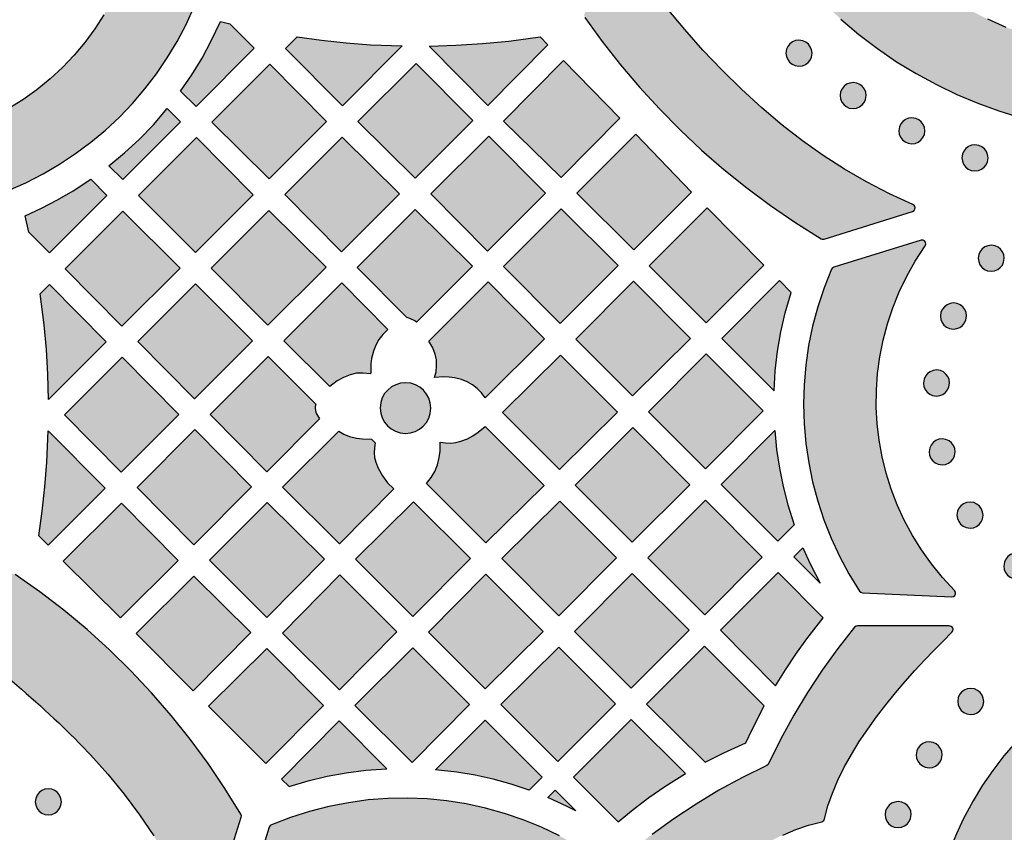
# Model space of a CAD drawing. Header units: millimetres. Extents: x -575 to 893, y -1168 to -690.
# Tile 55 of 72: x 342 to 469, y -888 to -783. Entities that reach past the tile are written whole.
import ezdxf

# ---------------------------------------------------------------- set-up
doc = ezdxf.new("R2010")
doc.units = ezdxf.units.MM
doc.layers.add('pattern', color=7, linetype='Continuous', true_color=0x000000)

msp = doc.modelspace()

# ---------------------------------------------------------------- hatches: boundary and pattern name
at = {"layer": 'pattern'}
for points in [[(526.09, -783.13), (528.85, -780.61), (531.49, -777.99), (534.03, -775.26), (536.45, -772.44), (538.75, -769.51), (540.93, -766.5), (542.99, -763.4), (544.92, -760.22), (546.72, -756.95), (548.42, -753.54), (548.47, -753.4), (548.43, -753.15), (543.55, -741.61), (543.42, -741.42), (543.22, -741.33), (543.01, -741.32), (542.82, -741.41), (542.66, -741.62), (541.28, -744.91), (539.78, -748.14), (538.14, -751.3), (536.38, -754.39), (534.5, -757.4), (532.49, -760.32), (530.37, -763.17), (528.13, -765.92), (525.78, -768.59), (523.32, -771.16), (520.76, -773.63), (517.97, -776.1), (515.89, -777.77), (513.73, -779.31), (511.52, -780.71), (509.24, -781.98), (506.91, -783.11), (504.54, -784.11), (502.12, -784.98), (499.67, -785.71), (497.19, -786.31), (494.68, -786.77), (492.16, -787.09), (489.63, -787.28), (487.08, -787.33), (484.54, -787.25), (482, -787.03), (479.48, -786.68), (476.97, -786.18), (474.48, -785.55), (472.02, -784.78), (469.59, -783.88), (467.21, -782.83), (464.87, -781.65), (462.58, -780.33), (460.28, -778.82), (457.53, -776.81), (454.88, -774.68), (452.33, -772.44), (449.89, -770.09), (447.56, -767.65), (445.35, -765.1), (443.24, -762.46), (441.26, -759.73), (439.4, -756.92), (437.66, -754.02), (436.05, -751.04), (434.58, -747.99), (433.23, -744.86), (432, -741.6), (431.87, -741.4), (431.68, -741.3), (431.46, -741.29), (431.26, -741.38), (431.1, -741.58), (426.28, -753.34), (426.24, -753.49), (426.29, -753.73), (427.93, -757), (429.7, -760.19), (431.59, -763.31), (433.61, -766.34), (435.74, -769.29), (437.98, -772.16), (440.33, -774.94), (442.8, -777.62), (445.37, -780.21), (448.19, -782.82), (450.52, -784.79), (452.93, -786.63), (455.4, -788.32), (457.94, -789.87), (460.54, -791.28), (463.19, -792.55), (465.89, -793.68), (468.63, -794.67), (471.4, -795.53), (474.21, -796.24), (477.04, -796.81), (479.89, -797.24), (482.76, -797.53), (485.63, -797.68), (488.51, -797.7), (491.39, -797.57), (494.25, -797.3), (497.11, -796.89), (499.95, -796.34), (502.76, -795.65), (505.54, -794.82), (508.29, -793.85), (510.99, -792.74), (513.66, -791.49), (516.27, -790.1), (518.82, -788.57), (521.31, -786.9), (523.73, -785.09)], [(340.06, -804.96), (340.23, -805.02), (340.48, -804.99), (342.76, -803.98), (344.98, -802.84), (347.12, -801.59), (349.19, -800.22), (351.16, -798.75), (353.06, -797.17), (354.85, -795.49), (356.56, -793.71), (358.16, -791.84), (359.66, -789.88), (361.05, -787.84), (362.33, -785.71), (363.49, -783.51), (364.59, -781.09), (364.64, -780.9), (364.56, -780.66), (357.62, -769.01), (356.93, -772.35), (356.36, -774.43), (355.66, -776.46), (354.85, -778.46), (353.91, -780.39), (352.85, -782.27), (351.68, -784.08), (350.4, -785.82), (349.01, -787.48), (347.51, -789.06), (345.9, -790.55), (344.19, -791.95), (342.38, -793.24), (340.47, -794.42), (338.47, -795.49), (336.38, -796.44), (334.23, -797.25), (332.78, -797.71), (328.75, -798.78)], [(437.98, -794.3), (435.33, -791.87), (432.79, -789.37), (430.35, -786.81), (428, -784.17), (425.73, -781.46), (423.56, -778.67), (421.47, -775.79), (419.16, -772.37), (419.01, -772.22), (418.82, -772.15), (418.63, -772.16), (418.45, -772.26), (418.3, -772.47), (415.01, -782.18), (414.98, -782.38), (415.07, -782.61), (417.32, -785.71), (419.68, -788.71), (422.15, -791.62), (424.72, -794.43), (427.4, -797.14), (430.18, -799.75), (433.05, -802.25), (436.02, -804.64), (439.08, -806.92), (442.23, -809.08), (445.62, -811.22), (445.77, -811.28), (446.01, -811.27), (457.46, -807.72), (457.66, -807.59), (457.77, -807.4), (457.79, -807.19), (457.71, -806.98), (457.51, -806.82), (454.46, -805.4), (451.52, -803.87), (448.66, -802.22), (445.9, -800.45), (443.21, -798.55), (440.59, -796.52)], [(367.92, -783.11), (369.15, -783.41), (372.3, -786.59), (364.78, -794.11), (362.78, -792.14), (364.23, -790.02), (365.55, -787.85), (366.75, -785.61)], [(377.86, -785.12), (381.02, -785.55), (384.19, -785.88), (387.36, -786.12), (391.43, -786.28), (383.7, -794.02), (376.36, -786.61)], [(394.92, -786.3), (398.37, -786.2), (401.81, -785.99), (405.24, -785.66), (409.29, -785.12), (410.28, -786.13), (402.52, -793.98)], [(444.46, -787.22), (444.4, -786.79), (444.24, -786.39), (443.99, -786.05), (443.66, -785.79), (443.27, -785.61), (442.77, -785.54), (442.33, -785.6), (441.94, -785.76), (441.6, -786.01), (441.34, -786.34), (441.16, -786.72), (441.09, -787.22), (441.15, -787.66), (441.31, -788.06), (441.56, -788.39), (441.89, -788.66), (442.27, -788.83), (442.77, -788.91), (443.21, -788.85), (443.6, -788.69), (443.94, -788.44), (444.21, -788.11), (444.38, -787.72)], [(404.55, -796.01), (412.32, -788.15), (419.59, -795.62), (411.99, -803.31)], [(374.33, -788.64), (366.81, -796.16), (374.22, -803.49), (381.67, -796.05)], [(385.71, -796.05), (393.13, -803.39), (400.57, -795.95), (393.23, -788.54)], [(451.45, -792.71), (451.4, -792.27), (451.23, -791.87), (450.98, -791.54), (450.66, -791.27), (450.27, -791.1), (449.77, -791.02), (449.33, -791.08), (448.94, -791.24), (448.6, -791.49), (448.34, -791.82), (448.16, -792.21), (448.08, -792.71), (448.14, -793.14), (448.3, -793.54), (448.56, -793.88), (448.88, -794.14), (449.27, -794.32), (449.77, -794.39), (450.21, -794.34), (450.6, -794.17), (450.94, -793.92), (451.2, -793.59), (451.38, -793.21)], [(353.51, -801.81), (355.53, -800.13), (357.44, -798.35), (359.25, -796.48), (361.05, -794.39), (362.78, -796.11), (355.3, -803.58)], [(459.06, -797.27), (459.01, -796.83), (458.85, -796.43), (458.59, -796.1), (458.27, -795.83), (457.88, -795.66), (457.38, -795.58), (456.94, -795.64), (456.55, -795.8), (456.21, -796.05), (455.95, -796.38), (455.77, -796.77), (455.69, -797.27), (455.75, -797.7), (455.91, -798.1), (456.17, -798.44), (456.49, -798.7), (456.88, -798.88), (457.38, -798.95), (457.82, -798.9), (458.21, -798.73), (458.55, -798.48), (458.81, -798.15), (458.99, -797.77)], [(364.83, -798.14), (357.35, -805.62), (364.69, -813.03), (372.17, -805.55)], [(376.25, -805.52), (383.59, -812.93), (391.1, -805.42), (383.69, -798.08)], [(395.15, -805.41), (402.49, -812.82), (409.97, -805.35), (402.63, -797.94)], [(428.88, -805.19), (421.65, -797.72), (414.03, -805.33), (421.39, -812.68)], [(467.23, -800.77), (467.17, -800.33), (467.01, -799.94), (466.75, -799.6), (466.43, -799.34), (466.04, -799.16), (465.54, -799.09), (465.1, -799.14), (464.71, -799.31), (464.37, -799.56), (464.11, -799.89), (463.93, -800.27), (463.86, -800.77), (463.91, -801.21), (464.07, -801.6), (464.33, -801.94), (464.65, -802.21), (465.04, -802.38), (465.54, -802.46), (465.98, -802.4), (466.37, -802.24), (466.71, -801.99), (466.97, -801.66), (467.15, -801.27)], [(342.65, -808.25), (344.78, -807.28), (346.85, -806.21), (348.87, -805.04), (351.17, -803.53), (353.25, -805.63), (345.81, -813.06), (343.15, -810.37)], [(393.29, -822.02), (393.06, -821.86), (392.42, -821.53), (392.02, -821.44), (385.6, -814.96), (393.13, -807.43), (400.54, -814.77)], [(419.38, -814.69), (411.99, -807.37), (404.55, -814.81), (411.87, -822.19)], [(423.39, -814.72), (430.76, -822.1), (438.22, -814.64), (430.88, -807.23)], [(355.29, -807.68), (347.85, -815.12), (355.19, -822.53), (362.7, -815.02)], [(381.6, -814.92), (374.19, -807.58), (366.75, -815.02), (374.08, -822.43)], [(446.97, -815.18), (446.01, -817.6), (445.2, -820.05), (444.54, -822.54), (444.02, -825.05), (443.66, -827.57), (443.44, -830.11), (443.37, -832.64), (443.45, -835.18), (443.67, -837.7), (444.03, -840.21), (444.54, -842.7), (445.19, -845.16), (445.99, -847.58), (446.93, -849.96), (448.01, -852.29), (449.23, -854.57), (450.62, -856.82), (450.76, -856.97), (451, -857.04), (462.54, -857.56), (462.77, -857.51), (462.94, -857.37), (463.03, -857.18), (463.03, -856.96), (462.9, -856.74), (461.34, -855.06), (459.91, -853.31), (458.61, -851.49), (457.44, -849.61), (456.39, -847.66), (455.48, -845.67), (454.7, -843.63), (454.05, -841.55), (453.53, -839.45), (453.14, -837.31), (452.89, -835.16), (452.77, -833), (452.79, -830.83), (452.94, -828.67), (453.23, -826.51), (453.65, -824.37), (454.21, -822.25), (454.9, -820.15), (455.74, -818.1), (456.71, -816.08), (457.82, -814.11), (459.11, -812.14), (459.2, -811.91), (459.16, -811.69), (459.03, -811.5), (458.83, -811.4), (458.57, -811.41), (447.27, -814.91), (447.12, -814.98)], [(469.33, -813.75), (469.27, -813.32), (469.11, -812.92), (468.86, -812.58), (468.53, -812.32), (468.14, -812.14), (467.64, -812.07), (467.21, -812.13), (466.81, -812.29), (466.48, -812.54), (466.21, -812.87), (466.03, -813.25), (465.96, -813.75), (466.02, -814.19), (466.18, -814.59), (466.43, -814.92), (466.76, -815.19), (467.14, -815.36), (467.64, -815.44), (468.08, -815.38), (468.48, -815.22), (468.81, -814.97), (469.08, -814.64), (469.25, -814.25)], [(345.69, -832.02), (345.6, -828.79), (345.41, -825.58), (345.12, -822.37), (344.62, -818.34), (345.82, -817.14), (353.16, -824.55)], [(364.58, -831.92), (372.09, -824.42), (364.69, -817.08), (357.25, -824.51)], [(383.86, -829.17), (383.03, -829.63), (382.06, -830.33), (376.12, -824.44), (383.62, -816.95), (389.58, -822.97), (388.94, -823.6), (388.42, -824.26), (388.01, -824.98), (387.71, -825.77), (387.49, -826.72), (387.4, -827.41), (387.38, -828.61), (387.28, -828.71), (386.38, -828.6), (385.53, -828.64), (384.7, -828.83)], [(395.62, -829.18), (395.82, -828.44), (395.9, -827.68), (395.87, -826.91), (395.72, -826.16), (395.4, -825.33), (394.9, -824.46), (402.56, -816.8), (409.87, -824.18), (402.16, -831.81), (401.69, -831.18), (401.14, -830.62), (400.52, -830.15), (399.85, -829.76), (399.13, -829.46), (398.2, -829.23), (397.5, -829.14), (396.8, -829.11)], [(428.74, -824.15), (421.36, -816.71), (413.9, -824.24), (421.24, -831.57)], [(441.75, -818.17), (440.23, -816.65), (432.81, -824.14), (439.55, -830.89), (439.71, -828.32), (440, -825.79), (440.43, -823.29), (440.99, -820.81)], [(464.43, -821.23), (464.38, -820.79), (464.21, -820.4), (463.96, -820.06), (463.63, -819.8), (463.25, -819.62), (462.75, -819.54), (462.31, -819.6), (461.92, -819.76), (461.58, -820.02), (461.32, -820.34), (461.14, -820.73), (461.06, -821.23), (461.12, -821.67), (461.28, -822.06), (461.53, -822.4), (461.86, -822.66), (462.25, -822.84), (462.75, -822.92), (463.18, -822.86), (463.58, -822.7), (463.92, -822.44), (464.18, -822.12), (464.36, -821.73)], [(355.08, -841.42), (362.56, -833.95), (355.22, -826.54), (347.75, -834.01)], [(380.25, -832.64), (380.18, -832.93), (380.17, -833.21), (380.27, -833.65), (380.37, -833.87), (380.76, -834.54), (373.94, -841.37), (366.6, -833.96), (374.11, -826.45)], [(419.28, -833.66), (411.9, -826.29), (404.41, -833.71), (411.79, -841.08)], [(430.75, -826.13), (423.3, -833.64), (430.68, -841.01), (438.12, -833.51)], [(462.25, -829.9), (462.19, -829.46), (462.03, -829.06), (461.78, -828.73), (461.45, -828.46), (461.06, -828.29), (460.56, -828.21), (460.13, -828.27), (459.73, -828.43), (459.4, -828.68), (459.13, -829.01), (458.95, -829.4), (458.88, -829.9), (458.94, -830.34), (459.1, -830.73), (459.35, -831.07), (459.68, -831.33), (460.06, -831.51), (460.56, -831.58), (461, -831.53), (461.4, -831.36), (461.73, -831.11), (462, -830.78), (462.17, -830.4)], [(395.14, -833.13), (395.08, -832.48), (394.89, -831.87), (394.6, -831.32), (394.2, -830.84), (393.73, -830.44), (393.18, -830.13), (392.58, -829.93), (391.87, -829.86), (391.22, -829.92), (390.61, -830.11), (390.05, -830.41), (389.57, -830.8), (389.17, -831.27), (388.87, -831.82), (388.67, -832.43), (388.59, -833.13), (388.66, -833.79), (388.84, -834.39), (389.14, -834.95), (389.53, -835.43), (390.01, -835.83), (390.56, -836.13), (391.16, -836.33), (391.87, -836.41), (392.52, -836.34), (393.13, -836.15), (393.68, -835.86), (394.17, -835.47), (394.57, -834.99), (394.87, -834.44), (395.07, -833.84)], [(402.16, -835.51), (409.79, -843.14), (402.28, -850.58), (394.59, -842.89), (395.21, -842.14), (395.68, -841.35), (396.02, -840.49), (396.24, -839.54), (396.34, -838.73), (396.36, -837.54), (397.06, -837.64), (397.73, -837.66), (398.39, -837.6), (399.03, -837.44), (399.88, -837.1), (400.59, -836.71), (401.25, -836.27)], [(345.66, -836.07), (353.01, -843.49), (345.63, -850.87), (344.42, -849.65), (344.87, -846.49), (345.22, -843.32), (345.47, -840.14)], [(364.48, -850.82), (371.96, -843.34), (364.62, -835.93), (357.14, -843.41)], [(383.23, -836.13), (383.91, -836.52), (384.63, -836.82), (385.54, -837.03), (386.3, -837.13), (387.47, -837.14), (387.96, -837.62), (387.84, -838.28), (387.81, -838.91), (387.87, -839.52), (388.02, -840.13), (388.34, -840.93), (388.9, -841.91), (389.56, -842.79), (390.37, -843.6), (383.35, -850.7), (375.97, -843.38)], [(413.83, -843.12), (421.18, -850.47), (428.67, -843.05), (421.28, -835.67)], [(442.15, -848.26), (440.04, -850.37), (432.7, -843.04), (439.64, -836.04), (439.88, -838.49), (440.24, -840.9), (440.72, -843.28), (441.32, -845.64)], [(462.98, -838.8), (462.92, -838.37), (462.76, -837.97), (462.51, -837.63), (462.18, -837.37), (461.79, -837.19), (461.29, -837.12), (460.86, -837.17), (460.46, -837.34), (460.12, -837.59), (459.86, -837.92), (459.68, -838.3), (459.61, -838.8), (459.67, -839.24), (459.83, -839.64), (460.08, -839.97), (460.41, -840.24), (460.79, -840.41), (461.29, -840.49), (461.73, -840.43), (462.12, -840.27), (462.46, -840.02), (462.73, -839.69), (462.9, -839.3)], [(362.46, -852.84), (355.12, -845.43), (347.6, -852.95), (355.02, -860.28)], [(373.92, -860.22), (381.37, -852.69), (373.98, -845.37), (366.52, -852.83)], [(392.92, -845.26), (385.41, -852.7), (392.82, -860.11), (400.26, -852.6)], [(411.72, -860.01), (419.16, -852.5), (411.82, -845.16), (404.31, -852.6)], [(430.68, -845.07), (423.23, -852.52), (430.58, -859.87), (438.03, -852.41)], [(466.58, -846.99), (466.53, -846.55), (466.36, -846.15), (466.11, -845.82), (465.78, -845.55), (465.4, -845.37), (464.9, -845.3), (464.46, -845.36), (464.07, -845.52), (463.73, -845.77), (463.46, -846.1), (463.29, -846.49), (463.21, -846.99), (463.27, -847.42), (463.43, -847.82), (463.68, -848.16), (464.01, -848.42), (464.4, -848.6), (464.9, -848.67), (465.34, -848.61), (465.73, -848.45), (466.07, -848.2), (466.33, -847.87), (466.51, -847.49)], [(445.5, -855.8), (442.11, -852.39), (443.28, -851.22), (444.25, -853.36)], [(472.64, -853.57), (472.59, -853.13), (472.42, -852.74), (472.17, -852.4), (471.84, -852.14), (471.46, -851.96), (470.96, -851.89), (470.52, -851.94), (470.13, -852.1), (469.79, -852.36), (469.52, -852.68), (469.35, -853.07), (469.27, -853.57), (469.33, -854.01), (469.49, -854.4), (469.74, -854.74), (470.07, -855.01), (470.46, -855.18), (470.96, -855.26), (471.39, -855.2), (471.79, -855.04), (472.13, -854.79), (472.39, -854.46), (472.57, -854.07)], [(328.72, -859.09), (331.37, -860.96), (333.99, -862.88), (336.57, -864.86), (339.1, -866.9), (341.59, -868.99), (344.03, -871.14), (346.43, -873.33), (348.77, -875.58), (351.14, -878), (353.38, -880.51), (355.49, -883.1), (357.47, -885.76), (359.31, -888.48), (361.03, -891.27), (362.61, -894.11), (364.05, -897.01), (365.36, -899.95), (365.88, -901.25), (370.61, -886.06), (370.64, -885.91), (370.57, -885.67), (368.51, -882.34), (366.32, -879.11), (364.01, -875.96), (361.57, -872.92), (359.02, -869.98), (356.35, -867.14), (353.56, -864.41), (350.67, -861.8), (347.67, -859.3), (344.57, -856.92), (341.36, -854.65), (341.17, -854.57), (340.92, -854.6)], [(402.28, -854.63), (394.85, -862.14), (402.18, -869.47), (409.69, -862.03)], [(421.19, -854.52), (413.75, -862.03), (421.08, -869.37), (428.55, -861.89)], [(439.73, -869.09), (441.02, -867.01), (442.37, -864.97), (443.78, -862.99), (445.88, -860.27), (440.08, -854.42), (432.6, -861.89)], [(357.02, -862.32), (364.42, -869.72), (371.87, -862.19), (364.48, -854.87)], [(390.76, -862.1), (383.38, -854.73), (375.94, -862.24), (383.32, -869.61)], [(450.35, -861.31), (450.17, -861.34), (449.97, -861.49), (447.81, -864.23), (445.78, -867.04), (443.87, -869.92), (442.09, -872.87), (440.43, -875.91), (438.83, -879.16), (438.79, -879.23), (438.6, -879.4), (435.46, -880.94), (432.42, -882.59), (429.46, -884.37), (426.58, -886.26), (423.77, -888.29), (420.92, -890.53), (420.81, -890.66), (420.74, -890.9), (420.74, -902.78), (420.8, -903.01), (420.94, -903.17), (421.13, -903.25), (421.35, -903.25), (421.57, -903.12), (422.69, -901.99), (423.89, -900.81), (425.16, -899.59), (426.51, -898.34), (427.92, -897.09), (429.39, -895.84), (430.9, -894.6), (432.46, -893.4), (434.06, -892.25), (435.69, -891.15), (437.33, -890.13), (439, -889.2), (440.67, -888.38), (442.35, -887.67), (444.02, -887.09), (445.71, -886.65), (445.87, -886.59), (445.98, -886.51), (446.08, -886.28), (446.51, -884.62), (447.09, -882.95), (447.79, -881.27), (448.62, -879.6), (449.55, -877.94), (450.57, -876.29), (451.66, -874.66), (452.82, -873.07), (454.02, -871.51), (455.25, -869.99), (456.5, -868.52), (457.76, -867.11), (459, -865.76), (460.22, -864.49), (461.41, -863.29), (462.56, -862.15), (462.68, -861.95), (462.7, -861.74), (462.63, -861.54), (462.47, -861.39), (462.22, -861.32)], [(373.81, -879.11), (381.26, -871.6), (373.92, -864.26), (366.4, -871.7)], [(400.15, -871.5), (392.82, -864.16), (385.3, -871.6), (392.72, -879.01)], [(419.05, -871.39), (411.72, -864.06), (404.21, -871.5), (411.57, -878.86)], [(438.26, -871.67), (430.57, -863.92), (423.06, -871.43), (430.65, -878.95), (433.03, -877.74), (435.88, -876.46), (436.7, -874.72)], [(464.02, -886.32), (463.13, -888.2), (462.37, -890.09), (461.73, -892.01), (461.21, -893.96), (460.81, -895.96), (460.5, -898.25), (460.52, -898.44), (460.65, -898.65), (467.9, -905.82), (468.09, -905.94), (468.29, -905.96), (468.48, -905.89), (468.63, -905.76), (468.72, -905.51), (468.92, -903.46), (469.19, -901.43), (469.73, -898.31), (470.23, -896.14), (470.89, -894.03), (471.68, -891.98), (472.61, -889.99), (473.68, -888.08), (474.87, -886.24), (476.19, -884.49), (477.62, -882.83), (479.17, -881.27), (480.84, -879.81), (482.63, -878.45), (483.56, -877.88), (484.53, -877.43), (485.54, -877.11), (486.58, -876.92), (487.63, -876.85), (488.68, -876.91), (489.71, -877.1), (490.73, -877.4), (491.71, -877.84), (492.71, -878.45), (494.48, -879.79), (496.14, -881.25), (497.7, -882.81), (499.13, -884.47), (500.45, -886.22), (501.64, -888.05), (502.71, -889.97), (503.64, -891.95), (504.44, -894), (505.1, -896.11), (505.61, -898.31), (505.98, -900.33), (506.28, -902.36), (506.62, -905.51), (506.68, -905.72), (506.82, -905.87), (507.01, -905.95), (507.21, -905.95), (507.43, -905.82), (514.69, -898.65), (514.8, -898.5), (514.83, -898.25), (514.56, -896.19), (514.18, -894.19), (513.67, -892.23), (513.05, -890.31), (512.3, -888.41), (511.32, -886.32), (510.19, -884.21), (508.97, -882.19), (507.65, -880.25), (506.23, -878.38), (504.71, -876.58), (502.87, -874.62), (501.57, -873.39), (500.22, -872.24), (498.82, -871.17), (497.35, -870.18), (495.42, -869.05), (494.09, -868.4), (492.72, -867.89), (491.31, -867.5), (489.89, -867.23), (488.45, -867.1), (487.01, -867.1), (485.57, -867.22), (484.14, -867.47), (482.74, -867.85), (481.36, -868.35), (479.92, -869.05), (478.37, -869.95), (476.88, -870.92), (475.46, -871.96), (474.1, -873.09), (472.47, -874.62), (470.83, -876.36), (469.29, -878.15), (467.86, -880.01), (466.53, -881.94), (465.3, -883.95)], [(466.67, -871.09), (466.61, -870.66), (466.45, -870.26), (466.19, -869.92), (465.87, -869.66), (465.48, -869.48), (464.98, -869.41), (464.54, -869.46), (464.15, -869.63), (463.81, -869.88), (463.55, -870.21), (463.37, -870.59), (463.3, -871.09), (463.35, -871.53), (463.52, -871.93), (463.77, -872.26), (464.09, -872.53), (464.48, -872.7), (464.98, -872.78), (465.42, -872.72), (465.81, -872.56), (466.15, -872.31), (466.41, -871.98), (466.59, -871.59)], [(376.81, -882.11), (379.26, -881.38), (381.73, -880.78), (384.21, -880.32), (386.72, -880), (389.46, -879.8), (383.28, -873.62), (375.84, -881.14)], [(407.86, -882.58), (405.54, -881.81), (403.22, -881.16), (400.87, -880.64), (398.49, -880.24), (395.77, -879.93), (402.18, -873.52), (409.55, -880.89)], [(428.07, -880.41), (421.07, -873.41), (413.6, -880.89), (419.39, -886.68), (421.34, -885.06), (423.35, -883.53), (425.42, -882.08)], [(461.3, -878), (461.24, -877.56), (461.08, -877.17), (460.83, -876.83), (460.5, -876.57), (460.11, -876.39), (459.61, -876.32), (459.18, -876.37), (458.78, -876.53), (458.45, -876.79), (458.18, -877.11), (458, -877.5), (457.93, -878), (457.99, -878.44), (458.15, -878.83), (458.4, -879.17), (458.73, -879.43), (459.11, -879.61), (459.61, -879.69), (460.05, -879.63), (460.45, -879.47), (460.78, -879.21), (461.05, -878.89), (461.22, -878.5)], [(347.35, -884.07), (347.29, -883.63), (347.12, -883.22), (346.86, -882.88), (346.52, -882.62), (346.11, -882.45), (345.67, -882.39), (345.22, -882.45), (344.81, -882.62), (344.47, -882.88), (344.21, -883.22), (344.04, -883.63), (343.98, -884.07), (344.04, -884.52), (344.21, -884.93), (344.47, -885.27), (344.81, -885.53), (345.22, -885.7), (345.67, -885.76), (346.11, -885.7), (346.52, -885.53), (346.86, -885.27), (347.12, -884.93), (347.29, -884.52)], [(413.89, -885.23), (412.78, -884.67), (410.28, -883.53), (411.23, -882.57)], [(416.28, -891.14), (414.07, -889.74), (411.8, -888.49), (409.47, -887.37), (407.09, -886.4), (404.67, -885.57), (402.2, -884.89), (399.71, -884.35), (397.2, -883.95), (394.66, -883.7), (392.12, -883.6), (389.57, -883.65), (387.02, -883.84), (384.48, -884.19), (381.96, -884.68), (379.46, -885.32), (376.98, -886.12), (374.52, -887.07), (374.37, -887.16), (374.24, -887.37), (370.59, -899.08), (370.57, -899.33), (370.68, -899.53), (370.86, -899.67), (371.08, -899.71), (371.32, -899.62), (373.24, -898.37), (375.2, -897.26), (377.22, -896.29), (379.27, -895.45), (381.36, -894.75), (383.48, -894.19), (385.63, -893.77), (387.78, -893.47), (389.95, -893.32), (392.11, -893.3), (394.28, -893.41), (396.43, -893.65), (398.56, -894.03), (400.67, -894.54), (402.75, -895.18), (404.79, -895.96), (406.79, -896.86), (408.74, -897.89), (410.63, -899.05), (412.46, -900.34), (414.21, -901.76), (415.95, -903.36), (416.15, -903.48), (416.36, -903.5), (416.56, -903.42), (416.7, -903.26), (416.77, -903.01), (416.5, -891.53), (416.45, -891.32)], [(457.27, -885.74), (457.22, -885.3), (457.05, -884.9), (456.8, -884.57), (456.47, -884.3), (456.09, -884.12), (455.59, -884.05), (455.15, -884.11), (454.76, -884.27), (454.42, -884.52), (454.16, -884.85), (453.98, -885.24), (453.9, -885.74), (453.96, -886.17), (454.12, -886.57), (454.37, -886.9), (454.7, -887.17), (455.09, -887.34), (455.59, -887.42), (456.02, -887.36), (456.42, -887.2), (456.76, -886.95), (457.02, -886.62), (457.2, -886.24)]]:
    msp.add_hatch(color=256, dxfattribs=at).paths.add_polyline_path(points, flags=0)

# ---------------------------------------------------------------- linework, layer by layer
for points in [[(340.48, -804.99), (342.76, -803.98), (344.98, -802.84), (347.12, -801.59), (349.19, -800.22), (351.16, -798.75), (353.06, -797.17), (354.85, -795.49), (356.56, -793.71), (358.16, -791.84), (359.66, -789.88), (361.05, -787.84), (362.33, -785.71), (363.49, -783.51), (364.59, -781.09)], [(415.07, -782.61), (417.32, -785.71), (419.68, -788.71), (422.15, -791.62), (424.72, -794.43), (427.4, -797.14), (430.18, -799.75), (433.05, -802.25), (436.02, -804.64), (439.08, -806.92), (442.23, -809.08), (445.62, -811.22), (445.77, -811.28), (446.01, -811.27), (457.46, -807.72), (457.66, -807.59), (457.77, -807.4), (457.79, -807.19), (457.71, -806.98), (457.51, -806.82), (454.46, -805.4), (451.52, -803.87), (448.66, -802.22), (445.9, -800.45), (443.21, -798.55), (440.59, -796.52), (437.98, -794.3), (435.33, -791.87), (432.79, -789.37), (430.35, -786.81), (428, -784.17), (425.73, -781.46)], [(352.85, -782.27), (351.68, -784.08), (350.4, -785.82), (349.01, -787.48), (347.51, -789.06), (345.9, -790.55), (344.19, -791.95), (342.38, -793.24), (340.47, -794.42)], [(448.19, -782.82), (450.52, -784.79), (452.93, -786.63), (455.4, -788.32), (457.94, -789.87), (460.54, -791.28), (463.19, -792.55), (465.89, -793.68), (468.63, -794.67), (471.4, -795.53)], [(469.59, -783.88), (467.21, -782.83)], [(365.88, -901.25), (370.61, -886.06), (370.64, -885.91), (370.57, -885.67), (368.51, -882.34), (366.32, -879.11), (364.01, -875.96), (361.57, -872.92), (359.02, -869.98), (356.35, -867.14), (353.56, -864.41), (350.67, -861.8), (347.67, -859.3), (344.57, -856.92), (341.36, -854.65)], [(440.67, -888.38), (442.35, -887.67), (444.02, -887.09), (445.71, -886.65), (445.87, -886.59), (445.98, -886.51), (446.08, -886.28), (446.51, -884.62), (447.09, -882.95), (447.79, -881.27), (448.62, -879.6), (449.55, -877.94), (450.57, -876.29), (451.66, -874.66), (452.82, -873.07), (454.02, -871.51), (455.25, -869.99), (456.5, -868.52), (457.76, -867.11), (459, -865.76), (460.22, -864.49), (461.41, -863.29), (462.56, -862.15), (462.68, -861.95), (462.7, -861.74), (462.63, -861.54), (462.47, -861.39), (462.22, -861.32), (450.35, -861.31), (450.17, -861.34), (449.97, -861.49), (447.81, -864.23), (445.78, -867.04), (443.87, -869.92), (442.09, -872.87), (440.43, -875.91), (438.83, -879.16), (438.79, -879.23), (438.6, -879.4), (435.46, -880.94), (432.42, -882.59), (429.46, -884.37), (426.58, -886.26), (423.77, -888.29)], [(348.77, -875.58), (351.14, -878), (353.38, -880.51), (355.49, -883.1), (357.47, -885.76), (359.31, -888.48)], [(470.83, -876.36), (469.29, -878.15), (467.86, -880.01), (466.53, -881.94), (465.3, -883.95), (464.02, -886.32), (463.13, -888.2), (462.37, -890.09), (461.73, -892.01), (461.21, -893.96), (460.81, -895.96), (460.5, -898.25), (460.52, -898.44), (460.65, -898.65), (467.9, -905.82), (468.09, -905.94), (468.29, -905.96), (468.48, -905.89), (468.63, -905.76), (468.72, -905.51), (468.92, -903.46), (469.19, -901.43), (469.73, -898.31)], [(411.8, -888.49), (409.47, -887.37), (407.09, -886.4), (404.67, -885.57), (402.2, -884.89), (399.71, -884.35), (397.2, -883.95), (394.66, -883.7), (392.12, -883.6), (389.57, -883.65), (387.02, -883.84), (384.48, -884.19), (381.96, -884.68), (379.46, -885.32), (376.98, -886.12), (374.52, -887.07), (374.37, -887.16), (374.24, -887.37), (370.59, -899.08)]]:
    msp.add_lwpolyline(points, dxfattribs=at)
for points in [[(367.92, -783.11), (369.15, -783.41), (372.3, -786.59), (364.78, -794.11), (362.78, -792.14), (364.23, -790.02), (365.55, -787.85), (366.75, -785.61)], [(377.86, -785.12), (381.02, -785.55), (384.19, -785.88), (387.36, -786.12), (391.43, -786.28), (383.7, -794.02), (376.36, -786.61)], [(394.92, -786.3), (398.37, -786.2), (401.81, -785.99), (405.24, -785.66), (409.29, -785.12), (410.28, -786.13), (402.52, -793.98)], [(444.46, -787.22), (444.4, -786.79), (444.24, -786.39), (443.99, -786.05), (443.66, -785.79), (443.27, -785.61), (442.77, -785.54), (442.33, -785.6), (441.94, -785.76), (441.6, -786.01), (441.34, -786.34), (441.16, -786.72), (441.09, -787.22), (441.15, -787.66), (441.31, -788.06), (441.56, -788.39), (441.89, -788.66), (442.27, -788.83), (442.77, -788.91), (443.21, -788.85), (443.6, -788.69), (443.94, -788.44), (444.21, -788.11), (444.38, -787.72)], [(404.55, -796.01), (412.32, -788.15), (419.59, -795.62), (411.99, -803.31)], [(374.33, -788.64), (366.81, -796.16), (374.22, -803.49), (381.67, -796.05)], [(385.71, -796.05), (393.13, -803.39), (400.57, -795.95), (393.23, -788.54)], [(451.45, -792.71), (451.4, -792.27), (451.23, -791.87), (450.98, -791.54), (450.66, -791.27), (450.27, -791.1), (449.77, -791.02), (449.33, -791.08), (448.94, -791.24), (448.6, -791.49), (448.34, -791.82), (448.16, -792.21), (448.08, -792.71), (448.14, -793.14), (448.3, -793.54), (448.56, -793.88), (448.88, -794.14), (449.27, -794.32), (449.77, -794.39), (450.21, -794.34), (450.6, -794.17), (450.94, -793.92), (451.2, -793.59), (451.38, -793.21)], [(353.51, -801.81), (355.53, -800.13), (357.44, -798.35), (359.25, -796.48), (361.05, -794.39), (362.78, -796.11), (355.3, -803.58)], [(459.06, -797.27), (459.01, -796.83), (458.85, -796.43), (458.59, -796.1), (458.27, -795.83), (457.88, -795.66), (457.38, -795.58), (456.94, -795.64), (456.55, -795.8), (456.21, -796.05), (455.95, -796.38), (455.77, -796.77), (455.69, -797.27), (455.75, -797.7), (455.91, -798.1), (456.17, -798.44), (456.49, -798.7), (456.88, -798.88), (457.38, -798.95), (457.82, -798.9), (458.21, -798.73), (458.55, -798.48), (458.81, -798.15), (458.99, -797.77)], [(364.83, -798.14), (357.35, -805.62), (364.69, -813.03), (372.17, -805.55)], [(376.25, -805.52), (383.59, -812.93), (391.1, -805.42), (383.69, -798.08)], [(395.15, -805.41), (402.49, -812.82), (409.97, -805.35), (402.63, -797.94)], [(428.88, -805.19), (421.65, -797.72), (414.03, -805.33), (421.39, -812.68)], [(467.23, -800.77), (467.17, -800.33), (467.01, -799.94), (466.75, -799.6), (466.43, -799.34), (466.04, -799.16), (465.54, -799.09), (465.1, -799.14), (464.71, -799.31), (464.37, -799.56), (464.11, -799.89), (463.93, -800.27), (463.86, -800.77), (463.91, -801.21), (464.07, -801.6), (464.33, -801.94), (464.65, -802.21), (465.04, -802.38), (465.54, -802.46), (465.98, -802.4), (466.37, -802.24), (466.71, -801.99), (466.97, -801.66), (467.15, -801.27)], [(342.65, -808.25), (344.78, -807.28), (346.85, -806.21), (348.87, -805.04), (351.17, -803.53), (353.25, -805.63), (345.81, -813.06), (343.15, -810.37)], [(393.29, -822.02), (393.06, -821.86), (392.42, -821.53), (392.02, -821.44), (385.6, -814.96), (393.13, -807.43), (400.54, -814.77)], [(419.38, -814.69), (411.99, -807.37), (404.55, -814.81), (411.87, -822.19)], [(423.39, -814.72), (430.76, -822.1), (438.22, -814.64), (430.88, -807.23)], [(355.29, -807.68), (347.85, -815.12), (355.19, -822.53), (362.7, -815.02)], [(381.6, -814.92), (374.19, -807.58), (366.75, -815.02), (374.08, -822.43)], [(446.97, -815.18), (446.01, -817.6), (445.2, -820.05), (444.54, -822.54), (444.02, -825.05), (443.66, -827.57), (443.44, -830.11), (443.37, -832.64), (443.45, -835.18), (443.67, -837.7), (444.03, -840.21), (444.54, -842.7), (445.19, -845.16), (445.99, -847.58), (446.93, -849.96), (448.01, -852.29), (449.23, -854.57), (450.62, -856.82), (450.76, -856.97), (451, -857.04), (462.54, -857.56), (462.77, -857.51), (462.94, -857.37), (463.03, -857.18), (463.03, -856.96), (462.9, -856.74), (461.34, -855.06), (459.91, -853.31), (458.61, -851.49), (457.44, -849.61), (456.39, -847.66), (455.48, -845.67), (454.7, -843.63), (454.05, -841.55), (453.53, -839.45), (453.14, -837.31), (452.89, -835.16), (452.77, -833), (452.79, -830.83), (452.94, -828.67), (453.23, -826.51), (453.65, -824.37), (454.21, -822.25), (454.9, -820.15), (455.74, -818.1), (456.71, -816.08), (457.82, -814.11), (459.11, -812.14), (459.2, -811.91), (459.16, -811.69), (459.03, -811.5), (458.83, -811.4), (458.57, -811.41), (447.27, -814.91), (447.12, -814.98)], [(469.33, -813.75), (469.27, -813.32), (469.11, -812.92), (468.86, -812.58), (468.53, -812.32), (468.14, -812.14), (467.64, -812.07), (467.21, -812.13), (466.81, -812.29), (466.48, -812.54), (466.21, -812.87), (466.03, -813.25), (465.96, -813.75), (466.02, -814.19), (466.18, -814.59), (466.43, -814.92), (466.76, -815.19), (467.14, -815.36), (467.64, -815.44), (468.08, -815.38), (468.48, -815.22), (468.81, -814.97), (469.08, -814.64), (469.25, -814.25)], [(345.69, -832.02), (345.6, -828.79), (345.41, -825.58), (345.12, -822.37), (344.62, -818.34), (345.82, -817.14), (353.16, -824.55)], [(364.58, -831.92), (372.09, -824.42), (364.69, -817.08), (357.25, -824.51)], [(383.86, -829.17), (383.03, -829.63), (382.06, -830.33), (376.12, -824.44), (383.62, -816.95), (389.58, -822.97), (388.94, -823.6), (388.42, -824.26), (388.01, -824.98), (387.71, -825.77), (387.49, -826.72), (387.4, -827.41), (387.38, -828.61), (387.28, -828.71), (386.38, -828.6), (385.53, -828.64), (384.7, -828.83)], [(395.62, -829.18), (395.82, -828.44), (395.9, -827.68), (395.87, -826.91), (395.72, -826.16), (395.4, -825.33), (394.9, -824.46), (402.56, -816.8), (409.87, -824.18), (402.16, -831.81), (401.69, -831.18), (401.14, -830.62), (400.52, -830.15), (399.85, -829.76), (399.13, -829.46), (398.2, -829.23), (397.5, -829.14), (396.8, -829.11)], [(428.74, -824.15), (421.36, -816.71), (413.9, -824.24), (421.24, -831.57)], [(441.75, -818.17), (440.23, -816.65), (432.81, -824.14), (439.55, -830.89), (439.71, -828.32), (440, -825.79), (440.43, -823.29), (440.99, -820.81)], [(464.43, -821.23), (464.38, -820.79), (464.21, -820.4), (463.96, -820.06), (463.63, -819.8), (463.25, -819.62), (462.75, -819.54), (462.31, -819.6), (461.92, -819.76), (461.58, -820.02), (461.32, -820.34), (461.14, -820.73), (461.06, -821.23), (461.12, -821.67), (461.28, -822.06), (461.53, -822.4), (461.86, -822.66), (462.25, -822.84), (462.75, -822.92), (463.18, -822.86), (463.58, -822.7), (463.92, -822.44), (464.18, -822.12), (464.36, -821.73)], [(355.08, -841.42), (362.56, -833.95), (355.22, -826.54), (347.75, -834.01)], [(380.25, -832.64), (380.18, -832.93), (380.17, -833.21), (380.27, -833.65), (380.37, -833.87), (380.76, -834.54), (373.94, -841.37), (366.6, -833.96), (374.11, -826.45)], [(419.28, -833.66), (411.9, -826.29), (404.41, -833.71), (411.79, -841.08)], [(430.75, -826.13), (423.3, -833.64), (430.68, -841.01), (438.12, -833.51)], [(462.25, -829.9), (462.19, -829.46), (462.03, -829.06), (461.78, -828.73), (461.45, -828.46), (461.06, -828.29), (460.56, -828.21), (460.13, -828.27), (459.73, -828.43), (459.4, -828.68), (459.13, -829.01), (458.95, -829.4), (458.88, -829.9), (458.94, -830.34), (459.1, -830.73), (459.35, -831.07), (459.68, -831.33), (460.06, -831.51), (460.56, -831.58), (461, -831.53), (461.4, -831.36), (461.73, -831.11), (462, -830.78), (462.17, -830.4)], [(395.14, -833.13), (395.08, -832.48), (394.89, -831.87), (394.6, -831.32), (394.2, -830.84), (393.73, -830.44), (393.18, -830.13), (392.58, -829.93), (391.87, -829.86), (391.22, -829.92), (390.61, -830.11), (390.05, -830.41), (389.57, -830.8), (389.17, -831.27), (388.87, -831.82), (388.67, -832.43), (388.59, -833.13), (388.66, -833.79), (388.84, -834.39), (389.14, -834.95), (389.53, -835.43), (390.01, -835.83), (390.56, -836.13), (391.16, -836.33), (391.87, -836.41), (392.52, -836.34), (393.13, -836.15), (393.68, -835.86), (394.17, -835.47), (394.57, -834.99), (394.87, -834.44), (395.07, -833.84)], [(402.16, -835.51), (409.79, -843.14), (402.28, -850.58), (394.59, -842.89), (395.21, -842.14), (395.68, -841.35), (396.02, -840.49), (396.24, -839.54), (396.34, -838.73), (396.36, -837.54), (397.06, -837.64), (397.73, -837.66), (398.39, -837.6), (399.03, -837.44), (399.88, -837.1), (400.59, -836.71), (401.25, -836.27)], [(345.66, -836.07), (353.01, -843.49), (345.63, -850.87), (344.42, -849.65), (344.87, -846.49), (345.22, -843.32), (345.47, -840.14)], [(364.48, -850.82), (371.96, -843.34), (364.62, -835.93), (357.14, -843.41)], [(383.23, -836.13), (383.91, -836.52), (384.63, -836.82), (385.54, -837.03), (386.3, -837.13), (387.47, -837.14), (387.96, -837.62), (387.84, -838.28), (387.81, -838.91), (387.87, -839.52), (388.02, -840.13), (388.34, -840.93), (388.9, -841.91), (389.56, -842.79), (390.37, -843.6), (383.35, -850.7), (375.97, -843.38)], [(413.83, -843.12), (421.18, -850.47), (428.67, -843.05), (421.28, -835.67)], [(442.15, -848.26), (440.04, -850.37), (432.7, -843.04), (439.64, -836.04), (439.88, -838.49), (440.24, -840.9), (440.72, -843.28), (441.32, -845.64)], [(462.98, -838.8), (462.92, -838.37), (462.76, -837.97), (462.51, -837.63), (462.18, -837.37), (461.79, -837.19), (461.29, -837.12), (460.86, -837.17), (460.46, -837.34), (460.12, -837.59), (459.86, -837.92), (459.68, -838.3), (459.61, -838.8), (459.67, -839.24), (459.83, -839.64), (460.08, -839.97), (460.41, -840.24), (460.79, -840.41), (461.29, -840.49), (461.73, -840.43), (462.12, -840.27), (462.46, -840.02), (462.73, -839.69), (462.9, -839.3)], [(362.46, -852.84), (355.12, -845.43), (347.6, -852.95), (355.02, -860.28)], [(373.92, -860.22), (381.37, -852.69), (373.98, -845.37), (366.52, -852.83)], [(392.92, -845.26), (385.41, -852.7), (392.82, -860.11), (400.26, -852.6)], [(411.72, -860.01), (419.16, -852.5), (411.82, -845.16), (404.31, -852.6)], [(430.68, -845.07), (423.23, -852.52), (430.58, -859.87), (438.03, -852.41)], [(466.58, -846.99), (466.53, -846.55), (466.36, -846.15), (466.11, -845.82), (465.78, -845.55), (465.4, -845.37), (464.9, -845.3), (464.46, -845.36), (464.07, -845.52), (463.73, -845.77), (463.46, -846.1), (463.29, -846.49), (463.21, -846.99), (463.27, -847.42), (463.43, -847.82), (463.68, -848.16), (464.01, -848.42), (464.4, -848.6), (464.9, -848.67), (465.34, -848.61), (465.73, -848.45), (466.07, -848.2), (466.33, -847.87), (466.51, -847.49)], [(445.5, -855.8), (442.11, -852.39), (443.28, -851.22), (444.25, -853.36)], [(472.64, -853.57), (472.59, -853.13), (472.42, -852.74), (472.17, -852.4), (471.84, -852.14), (471.46, -851.96), (470.96, -851.89), (470.52, -851.94), (470.13, -852.1), (469.79, -852.36), (469.52, -852.68), (469.35, -853.07), (469.27, -853.57), (469.33, -854.01), (469.49, -854.4), (469.74, -854.74), (470.07, -855.01), (470.46, -855.18), (470.96, -855.26), (471.39, -855.2), (471.79, -855.04), (472.13, -854.79), (472.39, -854.46), (472.57, -854.07)], [(402.28, -854.63), (394.85, -862.14), (402.18, -869.47), (409.69, -862.03)], [(421.19, -854.52), (413.75, -862.03), (421.08, -869.37), (428.55, -861.89)], [(439.73, -869.09), (441.02, -867.01), (442.37, -864.97), (443.78, -862.99), (445.88, -860.27), (440.08, -854.42), (432.6, -861.89)], [(357.02, -862.32), (364.42, -869.72), (371.87, -862.19), (364.48, -854.87)], [(390.76, -862.1), (383.38, -854.73), (375.94, -862.24), (383.32, -869.61)], [(373.81, -879.11), (381.26, -871.6), (373.92, -864.26), (366.4, -871.7)], [(400.15, -871.5), (392.82, -864.16), (385.3, -871.6), (392.72, -879.01)], [(419.05, -871.39), (411.72, -864.06), (404.21, -871.5), (411.57, -878.86)], [(438.26, -871.67), (430.57, -863.92), (423.06, -871.43), (430.65, -878.95), (433.03, -877.74), (435.88, -876.46), (436.7, -874.72)], [(466.67, -871.09), (466.61, -870.66), (466.45, -870.26), (466.19, -869.92), (465.87, -869.66), (465.48, -869.48), (464.98, -869.41), (464.54, -869.46), (464.15, -869.63), (463.81, -869.88), (463.55, -870.21), (463.37, -870.59), (463.3, -871.09), (463.35, -871.53), (463.52, -871.93), (463.77, -872.26), (464.09, -872.53), (464.48, -872.7), (464.98, -872.78), (465.42, -872.72), (465.81, -872.56), (466.15, -872.31), (466.41, -871.98), (466.59, -871.59)], [(376.81, -882.11), (379.26, -881.38), (381.73, -880.78), (384.21, -880.32), (386.72, -880), (389.46, -879.8), (383.28, -873.62), (375.84, -881.14)], [(407.86, -882.58), (405.54, -881.81), (403.22, -881.16), (400.87, -880.64), (398.49, -880.24), (395.77, -879.93), (402.18, -873.52), (409.55, -880.89)], [(428.07, -880.41), (421.07, -873.41), (413.6, -880.89), (419.39, -886.68), (421.34, -885.06), (423.35, -883.53), (425.42, -882.08)], [(461.3, -878), (461.24, -877.56), (461.08, -877.17), (460.83, -876.83), (460.5, -876.57), (460.11, -876.39), (459.61, -876.32), (459.18, -876.37), (458.78, -876.53), (458.45, -876.79), (458.18, -877.11), (458, -877.5), (457.93, -878), (457.99, -878.44), (458.15, -878.83), (458.4, -879.17), (458.73, -879.43), (459.11, -879.61), (459.61, -879.69), (460.05, -879.63), (460.45, -879.47), (460.78, -879.21), (461.05, -878.89), (461.22, -878.5)], [(347.35, -884.07), (347.29, -883.63), (347.12, -883.22), (346.86, -882.88), (346.52, -882.62), (346.11, -882.45), (345.67, -882.39), (345.22, -882.45), (344.81, -882.62), (344.47, -882.88), (344.21, -883.22), (344.04, -883.63), (343.98, -884.07), (344.04, -884.52), (344.21, -884.93), (344.47, -885.27), (344.81, -885.53), (345.22, -885.7), (345.67, -885.76), (346.11, -885.7), (346.52, -885.53), (346.86, -885.27), (347.12, -884.93), (347.29, -884.52)], [(413.89, -885.23), (412.78, -884.67), (410.28, -883.53), (411.23, -882.57)], [(457.27, -885.74), (457.22, -885.3), (457.05, -884.9), (456.8, -884.57), (456.47, -884.3), (456.09, -884.12), (455.59, -884.05), (455.15, -884.11), (454.76, -884.27), (454.42, -884.52), (454.16, -884.85), (453.98, -885.24), (453.9, -885.74), (453.96, -886.17), (454.12, -886.57), (454.37, -886.9), (454.7, -887.17), (455.09, -887.34), (455.59, -887.42), (456.02, -887.36), (456.42, -887.2), (456.76, -886.95), (457.02, -886.62), (457.2, -886.24)]]:
    msp.add_lwpolyline(points, close=True, dxfattribs=at)
at = {"layer": 'pattern', "extrusion": (0, 0, -1)}
msp.add_arc((-244.01, -982.58), 149.75, 124.4459, 134.3913, dxfattribs=at)

doc.saveas('drawing.dxf')
